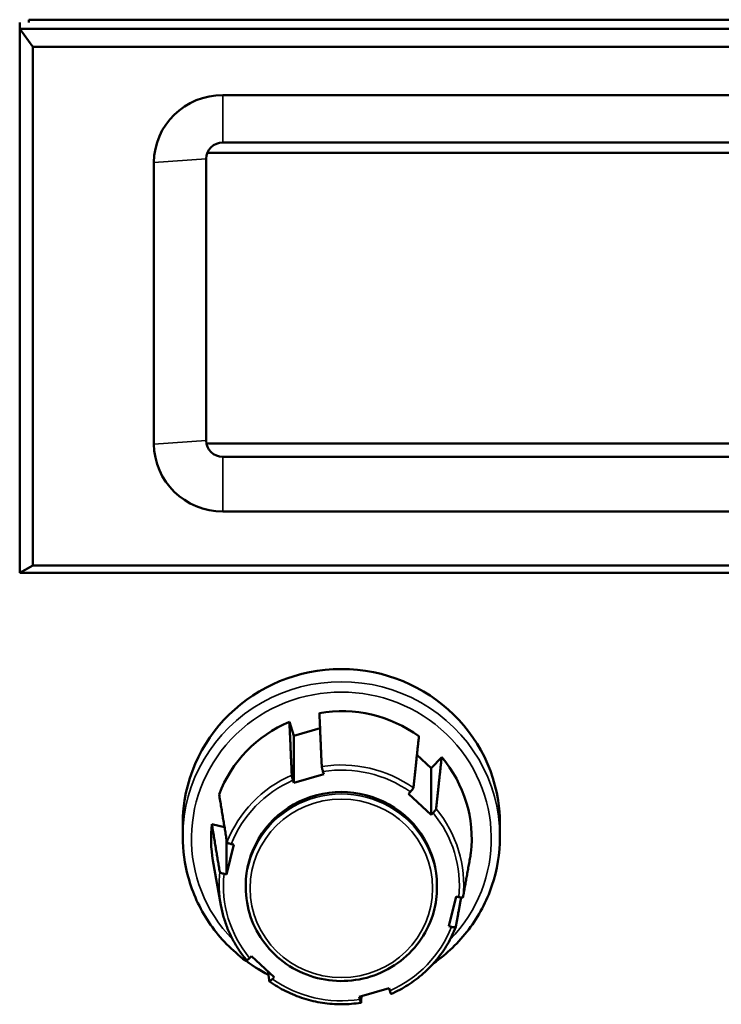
# Model space of a CAD drawing. Header units: inches. Extents: x 0.2 to 58.8, y 1.7 to 68.8.
# Tile 204 of 256: x 33.1 to 34.7, y 60.8 to 63.1. Entities that reach past the tile are written whole.
import ezdxf

# ---------------------------------------------------------------- set-up
doc = ezdxf.new("R2010")
doc.units = ezdxf.units.IN
doc.header["$MEASUREMENT"] = 0
doc.layers.add('Visible (ANSI)', color=7, linetype='Continuous', lineweight=50)
doc.layers.add('Visible Narrow (ANSI)', color=7, linetype='Continuous', lineweight=35)

msp = doc.modelspace()

# ---------------------------------------------------------------- linework, layer by layer
at = {"layer": 'Visible (ANSI)'}
for p, q in [((33.064, 63.0551), (33.064, 63.0409)), ((33.0851, 63.0551), (33.0851, 63.0619)), ((33.0851, 63.0619), (37.2071, 63.0619)), ((37.1858, 63.0409), (33.064, 63.0409)), ((33.064, 63.0409), (33.094, 62.9991)), ((33.064, 63.0409), (33.064, 61.7889)), ((33.094, 62.9991), (37.1558, 62.9991)), ((33.094, 61.8058), (33.094, 62.9991)), ((36.7243, 62.8885), (33.5318, 62.8885)), ((33.5318, 62.7794), (36.7243, 62.7794)), ((33.5103, 62.7556), (36.7603, 62.7556)), ((33.373, 62.7332), (33.373, 62.0852)), ((33.493, 62.0935), (33.493, 62.7415)), ((36.7617, 62.0863), (33.5103, 62.0863)), ((36.7243, 62.0556), (33.5318, 62.0556)), ((33.5318, 61.9299), (36.7243, 61.9299)), ((33.094, 61.8058), (33.064, 61.7889)), ((37.1558, 61.8058), (33.094, 61.8058)), ((33.064, 61.7889), (37.1858, 61.7889)), ((33.6847, 61.446), (33.6947, 61.4133)), ((33.6947, 61.4133), (33.7553, 61.4309)), ((33.6947, 61.3056), (33.6947, 61.4133)), ((33.9782, 61.3699), (34.0111, 61.3395)), ((34.0111, 61.3395), (34.0351, 61.3644)), ((33.7637, 61.3257), (33.6947, 61.3056)), ((33.7619, 61.3316), (33.7637, 61.3257)), ((34.0111, 61.2318), (34.0111, 61.3395)), ((33.6947, 61.3056), (33.6929, 61.3114)), ((33.9588, 61.2802), (33.9631, 61.2847)), ((34.0111, 61.2318), (33.9588, 61.2802)), ((34.0154, 61.2363), (34.0111, 61.2318)), ((33.4393, 61.2102), (33.4393, 61.1811)), ((33.5062, 61.2102), (33.5353, 61.2034)), ((34.1693, 61.2102), (34.1693, 61.1811)), ((33.5403, 61.0946), (33.5403, 61.1735)), ((33.557, 61.1631), (33.5403, 61.0946)), ((33.5509, 61.1645), (33.557, 61.1631)), ((33.5269, 61.0241), (33.5087, 61.1267)), ((33.5403, 61.0946), (33.5342, 61.096)), ((33.5843, 61.0646), (33.5843, 61.0692)), ((34.0243, 61.0646), (34.0243, 61.0692)), ((34.0517, 60.9754), (34.0683, 61.0439)), ((34.0683, 61.0439), (34.0744, 61.0425)), ((34.0578, 60.9739), (34.0517, 60.9754)), ((33.5932, 60.9022), (33.5975, 60.9066)), ((33.5975, 60.9066), (33.6498, 60.8582)), ((33.6498, 60.8582), (33.6455, 60.8538)), ((33.8449, 60.8128), (33.9139, 60.8329)), ((33.9139, 60.8329), (33.9157, 60.827)), ((33.8467, 60.8069), (33.8449, 60.8128))]:
    msp.add_line(p, q, dxfattribs=at)
for centre, major_axis, start_param, end_param in [((33.5318, 62.7332), (-0.1588, 0), 4.712389, 6.283185), ((33.5318, 62.7415), (-0.0388, 0), 4.712389, 6.283185), ((33.5103, 62.6333), (0.125, 0), 1.570796, 1.689384), ((33.5318, 62.0852), (-0.1588, 0), 0, 1.570796), ((33.5318, 62.0935), (-0.0388, 0), 0, 1.570796), ((33.5103, 62.2085), (-0.125, 0), 1.441481, 1.570796), ((33.8043, 61.2102), (-0.365, 0), 3.141593, 6.283185), ((33.8043, 61.1769), (0.3, 0), 0.933557, 1.740175), ((33.8043, 61.1769), (-0.3, 0), 5.122347, 5.928965), ((33.8043, 61.1769), (0.3, 0), 6.169545, 6.976162), ((33.8043, 61.0692), (0.22, 0), 0, 3.141593), ((33.8043, 61.1769), (-0.3, 0), 6.169545, 6.455108)]:
    msp.add_ellipse(centre, major_axis=major_axis, ratio=0.978148, start_param=start_param, end_param=end_param, dxfattribs=at)
for points, weights in [([(33.7537, 61.4662), (33.7565, 61.4026), (33.7591, 61.343)], [1, 1.00052363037, 1.00002012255]), ([(33.6901, 61.3229), (33.6875, 61.3825), (33.6847, 61.446)], [1.00002012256, 1.00052363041, 1]), ([(33.97, 61.2938), (33.9762, 61.3514), (33.9828, 61.4128)], [1.00002012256, 1.00052363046, 1]), ([(34.0351, 61.3644), (34.0285, 61.303), (34.0223, 61.2454)], [1, 1.00052363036, 1.00002012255]), ([(33.5229, 61.2787), (33.5323, 61.222), (33.5411, 61.1688)], [1, 1.00052363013, 1.00002012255]), ([(33.5244, 61.1003), (33.5156, 61.1535), (33.5062, 61.2102)], [1.00002012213, 1.00052361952, 1]), ([(34.0842, 61.0422), (34.093, 61.0913), (34.1024, 61.1436)], [1.00002012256, 1.00052363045, 1]), ([(34.0797, 61.0416), (34.0735, 61.0069), (34.0676, 60.9737)], [1.00023142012, 1.00036058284, 1.00002012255]), ([(33.6386, 60.8486), (33.637, 60.86), (33.6354, 60.8716)], [1.00002012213, 1.0001481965, 1.00020981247]), ([(33.8505, 60.8144), (33.85, 60.8069), (33.8496, 60.7994)], [1.00016428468, 1.00010776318, 1.00002012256])]:
    msp.add_rational_spline(points, weights, degree=2, dxfattribs=at)
for points, knots in [([(33.7591, 61.343), (33.7591, 61.3427), (33.7592, 61.3422), (33.7594, 61.3409), (33.7596, 61.3399), (33.7601, 61.3379), (33.7605, 61.3365), (33.7612, 61.3342), (33.7616, 61.3327), (33.7619, 61.3316)], [0.00090854, 0.00090854, 0.00090854, 0.00090854, 0.0093788, 0.0093788, 0.01879725, 0.01879725, 0.02826573, 0.02826573, 0.037779, 0.037779, 0.037779, 0.037779]), ([(33.6929, 61.3114), (33.6926, 61.3126), (33.6922, 61.314), (33.6915, 61.3164), (33.6911, 61.3177), (33.6906, 61.3197), (33.6904, 61.3208), (33.6901, 61.3221), (33.6901, 61.3226), (33.6901, 61.3229)], [-0.037779, -0.037779, -0.037779, -0.037779, -0.02826573, -0.02826573, -0.01879725, -0.01879725, -0.0093788, -0.0093788, -0.00090854, -0.00090854, -0.00090854, -0.00090854]), ([(33.9631, 61.2847), (33.9639, 61.2856), (33.9649, 61.2867), (33.9665, 61.2885), (33.9674, 61.2895), (33.9686, 61.2912), (33.9692, 61.292), (33.9698, 61.2931), (33.97, 61.2936), (33.97, 61.2938)], [-0.037779, -0.037779, -0.037779, -0.037779, -0.02826573, -0.02826573, -0.01879725, -0.01879725, -0.0093788, -0.0093788, -0.00090854, -0.00090854, -0.00090854, -0.00090854]), ([(34.0223, 61.2454), (34.0223, 61.2452), (34.0221, 61.2447), (34.0215, 61.2436), (34.0209, 61.2428), (34.0197, 61.2412), (34.0188, 61.2401), (34.0173, 61.2383), (34.0162, 61.2372), (34.0154, 61.2363)], [0.00090854, 0.00090854, 0.00090854, 0.00090854, 0.0093788, 0.0093788, 0.01879725, 0.01879725, 0.02826573, 0.02826573, 0.037779, 0.037779, 0.037779, 0.037779]), ([(33.6365, 60.8636), (33.6158, 60.8741), (33.5962, 60.8865), (33.5473, 60.9244), (33.5207, 60.9529), (33.4779, 61.0166), (33.4618, 61.0519), (33.4435, 61.1188), (33.4393, 61.1499), (33.4393, 61.1811)], [2.338555, 2.338555, 2.338555, 2.338555, 2.530276, 2.530276, 2.850468, 2.850468, 3.170188, 3.170188, 3.431261, 3.431261, 3.431261, 3.431261]), ([(33.5411, 61.1688), (33.5411, 61.1685), (33.5414, 61.1682), (33.5423, 61.1675), (33.5431, 61.1671), (33.5448, 61.1663), (33.546, 61.1659), (33.5482, 61.1652), (33.5496, 61.1648), (33.5509, 61.1645)], [0.00090854, 0.00090854, 0.00090854, 0.00090854, 0.0093788, 0.0093788, 0.01879725, 0.01879725, 0.02826573, 0.02826573, 0.037779, 0.037779, 0.037779, 0.037779]), ([(34.1693, 61.1811), (34.1693, 61.143), (34.163, 61.1049), (34.1386, 61.0326), (34.1204, 60.9984), (34.0747, 60.9381), (34.0473, 60.9118), (34.0166, 60.8903)], [0.2896682, 0.2896682, 0.2896682, 0.2896682, 0.6088996, 0.6088996, 0.9282947, 0.9282947, 1.239212, 1.239212, 1.239212, 1.239212]), ([(33.5342, 61.096), (33.533, 61.0963), (33.5315, 61.0967), (33.5293, 61.0974), (33.5281, 61.0978), (33.5264, 61.0986), (33.5256, 61.099), (33.5247, 61.0997), (33.5244, 61.1), (33.5244, 61.1003)], [-0.037779, -0.037779, -0.037779, -0.037779, -0.02826573, -0.02826573, -0.01879725, -0.01879725, -0.0093788, -0.0093788, -0.00090854, -0.00090854, -0.00090854, -0.00090854]), ([(33.5843, 61.0646), (33.5843, 61.0417), (33.5881, 61.0187), (33.6028, 60.9752), (33.6138, 60.9545), (33.6418, 60.9177), (33.6588, 60.9015), (33.6972, 60.8751), (33.7186, 60.8649), (33.7636, 60.8517), (33.7871, 60.8487), (33.8341, 60.85), (33.8574, 60.8543), (33.9016, 60.8701), (33.9224, 60.8814), (33.9592, 60.91), (33.9753, 60.9271), (34.001, 60.9655), (34.0108, 60.9868), (34.0218, 61.0271), (34.0243, 61.0459), (34.0243, 61.0646)], [2.851924, 2.851924, 2.851924, 2.851924, 3.171284, 3.171284, 3.490779, 3.490779, 3.810617, 3.810617, 4.130843, 4.130843, 4.451355, 4.451355, 4.771958, 4.771958, 5.092431, 5.092431, 5.412591, 5.412591, 5.732358, 5.732358, 5.993517, 5.993517, 5.993517, 5.993517]), ([(34.0744, 61.0425), (34.0757, 61.0422), (34.0771, 61.0419), (34.0793, 61.0416), (34.0805, 61.0415), (34.0822, 61.0414), (34.0831, 61.0415), (34.0839, 61.0417), (34.0842, 61.0419), (34.0842, 61.0422)], [-0.037779, -0.037779, -0.037779, -0.037779, -0.02826573, -0.02826573, -0.01879725, -0.01879725, -0.0093788, -0.0093788, -0.00090854, -0.00090854, -0.00090854, -0.00090854]), ([(33.5864, 60.8969), (33.5803, 60.9042), (33.5745, 60.9118), (33.5639, 60.9275), (33.5591, 60.9356), (33.5502, 60.9524), (33.5462, 60.961), (33.539, 60.9785), (33.536, 60.9874), (33.5307, 61.0056), (33.5286, 61.0148), (33.5269, 61.0241)], [2.7462628, 2.7462628, 2.7462628, 2.7462628, 2.8488778, 2.8488778, 2.9514927, 2.9514927, 3.0541077, 3.0541077, 3.1567227, 3.1567227, 3.2593377, 3.2593377, 3.2593377, 3.2593377]), ([(34.0675, 60.9736), (34.0623, 60.96), (34.0559, 60.9468), (34.0411, 60.9216), (34.0327, 60.9096), (34.0141, 60.887), (34.0039, 60.8764), (33.9818, 60.8569), (33.97, 60.848), (33.9451, 60.8322), (33.9321, 60.8253), (33.9185, 60.8194)], [0.6518398, 0.6518398, 0.6518398, 0.6518398, 0.8099686, 0.8099686, 0.9680975, 0.9680975, 1.1262264, 1.1262264, 1.2843553, 1.2843553, 1.4424842, 1.4424842, 1.4424842, 1.4424842]), ([(34.0676, 60.9737), (34.0675, 60.9734), (34.0672, 60.9732), (34.0664, 60.973), (34.0656, 60.9729), (34.0638, 60.973), (34.0626, 60.9731), (34.0604, 60.9734), (34.059, 60.9737), (34.0578, 60.9739)], [0.00090854, 0.00090854, 0.00090854, 0.00090854, 0.0093788, 0.0093788, 0.01879725, 0.01879725, 0.02826573, 0.02826573, 0.037779, 0.037779, 0.037779, 0.037779]), ([(33.5864, 60.8969), (33.5864, 60.8968), (33.5866, 60.8968), (33.5871, 60.8969), (33.5877, 60.8973), (33.5889, 60.8981), (33.5898, 60.8988), (33.5914, 60.9003), (33.5924, 60.9013), (33.5932, 60.9022)], [0.00324068, 0.00324068, 0.00324068, 0.00324068, 0.0093788, 0.0093788, 0.01879725, 0.01879725, 0.02826573, 0.02826573, 0.037779, 0.037779, 0.037779, 0.037779]), ([(33.6455, 60.8538), (33.6447, 60.8529), (33.6437, 60.8519), (33.6421, 60.8505), (33.6412, 60.8497), (33.64, 60.8489), (33.6395, 60.8485), (33.6388, 60.8483), (33.6386, 60.8484), (33.6386, 60.8486)], [-0.037779, -0.037779, -0.037779, -0.037779, -0.02826573, -0.02826573, -0.01879725, -0.01879725, -0.0093788, -0.0093788, -0.00090854, -0.00090854, -0.00090854, -0.00090854]), ([(33.8495, 60.7993), (33.8349, 60.797), (33.82, 60.7958), (33.7904, 60.7957), (33.7756, 60.7968), (33.7463, 60.8012), (33.7318, 60.8046), (33.7036, 60.8135), (33.6898, 60.8191), (33.6634, 60.8323), (33.6507, 60.8399), (33.6387, 60.8484)], [1.699122, 1.699122, 1.699122, 1.699122, 1.8572375, 1.8572375, 2.0153531, 2.0153531, 2.1734686, 2.1734686, 2.3315841, 2.3315841, 2.4896996, 2.4896996, 2.4896996, 2.4896996]), ([(33.9157, 60.827), (33.916, 60.8258), (33.9165, 60.8245), (33.9171, 60.8226), (33.9175, 60.8216), (33.918, 60.8203), (33.9182, 60.8198), (33.9184, 60.8194), (33.9185, 60.8194), (33.9185, 60.8194)], [-0.037779, -0.037779, -0.037779, -0.037779, -0.02826573, -0.02826573, -0.01879725, -0.01879725, -0.0093788, -0.0093788, -0.00459953, -0.00459953, -0.00459953, -0.00459953]), ([(33.8496, 60.7994), (33.8495, 60.7992), (33.8495, 60.7992), (33.8492, 60.7996), (33.849, 60.8002), (33.8485, 60.8014), (33.8481, 60.8024), (33.8475, 60.8044), (33.847, 60.8057), (33.8467, 60.8069)], [0.00090854, 0.00090854, 0.00090854, 0.00090854, 0.0093788, 0.0093788, 0.01879725, 0.01879725, 0.02826573, 0.02826573, 0.037779, 0.037779, 0.037779, 0.037779])]:
    msp.add_open_spline(points, degree=3, knots=knots, dxfattribs=at)
at = {"layer": 'Visible Narrow (ANSI)'}
for p, q in [((33.5318, 62.8885), (33.5318, 62.7794)), ((33.373, 62.7332), (33.493, 62.7415)), ((33.373, 62.0852), (33.493, 62.0935)), ((33.5318, 62.0556), (33.5318, 62.0583)), ((33.5318, 61.9299), (33.5318, 62.0556))]:
    msp.add_line(p, q, dxfattribs=at)
for centre, major_axis, start_param, end_param in [((33.8043, 61.1769), (-0.345, 0), 2.3802, 7.044578), ((33.8043, 61.1811), (0.365, 0), 0, 3.141593), ((33.8043, 61.0712), (-0.2815, 0), 4.083091, 4.873826), ((33.8043, 61.0692), (0.2715, 0), 0.946245, 1.727486), ((33.8043, 61.0712), (-0.2815, 0), 5.130288, 5.921024), ((33.8043, 61.0692), (-0.2715, 0), 5.135035, 5.916277), ((33.8043, 61.0646), (0.22, 0), 0, 3.141593), ((33.8043, 61.0692), (0.2715, 0), 6.182233, 6.963474), ((33.8043, 61.0712), (0.2815, 0), 6.177486, 6.968221), ((33.8043, 61.0712), (-0.2815, 0), 6.177486, 6.455108), ((33.8043, 61.0692), (-0.2715, 0), 6.182233, 6.963474), ((33.8043, 61.0692), (0.2715, 0), 5.135035, 5.916277), ((33.8043, 61.0692), (-0.2715, 0), 0.946245, 1.727486)]:
    msp.add_ellipse(centre, major_axis=major_axis, ratio=0.978148, start_param=start_param, end_param=end_param, dxfattribs=at)
msp.add_ellipse((33.8043, 61.0626), major_axis=(-0.21, 0), ratio=0.978148, dxfattribs=at)

doc.saveas('drawing.dxf')
